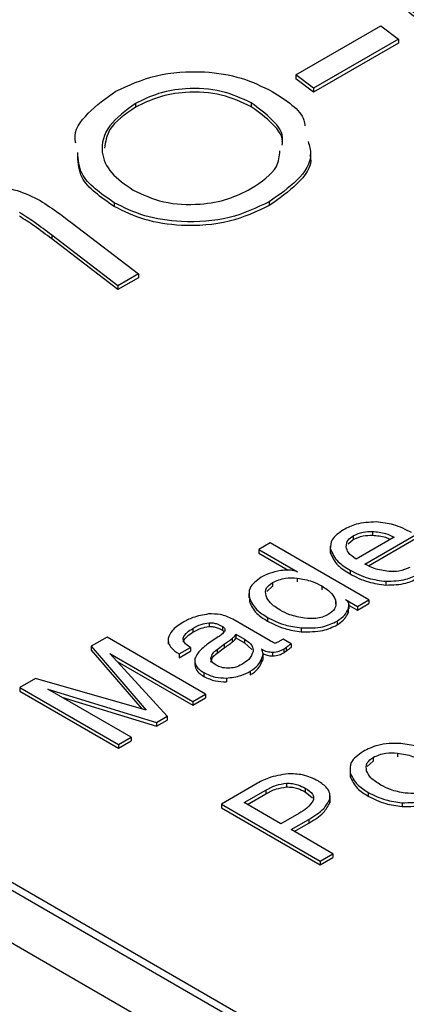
# Model space of a CAD drawing. Header units: millimetres. Extents: x 15756 to 16324, y 1603 to 1933.
# Tile 29 of 48: x 16254.11 to 16257.14, y 1868.52 to 1876.21. Entities that reach past the tile are written whole.
import ezdxf

# ---------------------------------------------------------------- set-up
doc = ezdxf.new("R2010")
doc.units = ezdxf.units.MM

msp = doc.modelspace()

# ---------------------------------------------------------------- linework, layer by layer
at = {"color": 7, "linetype": 'Continuous', "lineweight": 25}
for p, q in [((16256.2712, 1875.7822), (16256.9362, 1876.1661)), ((16256.9362, 1876.1661), (16257.0743, 1876.0612)), ((16257.0743, 1876.0612), (16256.4107, 1875.6781)), ((16257.0743, 1876.0318), (16256.4107, 1875.6487)), ((16257.0743, 1876.0612), (16257.0743, 1876.0318)), ((16256.4107, 1875.6781), (16256.2712, 1875.7822)), ((16256.2712, 1875.7822), (16256.2712, 1875.7528)), ((16256.4107, 1875.6487), (16256.2712, 1875.7528)), ((16256.4107, 1875.6781), (16256.4107, 1875.6487)), ((16255.019, 1875.5604), (16255.019, 1875.531)), ((16255.9235, 1875.5637), (16255.9235, 1875.5343)), ((16254.8515, 1874.7846), (16254.8515, 1874.7552)), ((16256.0627, 1874.7914), (16256.0627, 1874.762)), ((16254.5246, 1874.6239), (16255.0411, 1874.228)), ((16245.2801, 1874.478), (16263.436, 1863.9969)), ((16254.8801, 1874.1351), (16254.3636, 1874.5309)), ((16254.3636, 1874.5309), (16254.3636, 1874.5015)), ((16254.8801, 1874.1057), (16254.3636, 1874.5015)), ((16244.6496, 1874.4306), (16263.7415, 1863.4091)), ((16263.5887, 1863.9675), (16245.4328, 1874.4486)), ((16255.0411, 1874.228), (16254.8801, 1874.1351)), ((16255.0411, 1874.1986), (16254.8801, 1874.1057)), ((16255.0411, 1874.228), (16255.0411, 1874.1986)), ((16254.8801, 1874.1351), (16254.8801, 1874.1057)), ((16256.7207, 1872.1825), (16256.7207, 1872.1531)), ((16257.0394, 1872.1725), (16256.7424, 1872.0011)), ((16256.8121, 1871.9614), (16257.2074, 1872.1896)), ((16256.8402, 1871.9482), (16257.2074, 1872.1602)), ((16256.8715, 1872.2164), (16256.8715, 1872.187)), ((16256.0709, 1872.1268), (16255.9819, 1872.0755)), ((16256.8417, 1871.6818), (16256.0709, 1872.1268)), ((16256.54, 1872.1017), (16256.54, 1872.0686)), ((16256.6808, 1872.1194), (16256.7207, 1872.1531)), ((16255.9819, 1872.0755), (16256.2849, 1871.9006)), ((16255.9819, 1872.0755), (16255.9819, 1872.0461)), ((16255.9819, 1872.0461), (16256.211, 1871.9139)), ((16256.5412, 1872.0796), (16256.5412, 1872.0502)), ((16256.282, 1871.8524), (16256.282, 1871.823)), ((16256.6955, 1871.9146), (16256.6955, 1871.8852)), ((16256.0439, 1871.7465), (16256.0897, 1871.7888)), ((16256.0897, 1871.8182), (16256.0897, 1871.7888)), ((16256.4756, 1871.7905), (16256.4756, 1871.7611)), ((16256.9762, 1871.8271), (16256.9762, 1871.7977)), ((16255.9041, 1871.7318), (16255.9041, 1871.6988)), ((16255.9084, 1871.6972), (16255.9084, 1871.6678)), ((16256.5831, 1871.6785), (16256.5831, 1871.6491)), ((16256.6597, 1871.6842), (16256.7528, 1871.6305)), ((16256.6878, 1871.6117), (16256.6878, 1871.6448)), ((16256.6878, 1871.6386), (16256.7528, 1871.6011)), ((16256.7528, 1871.6305), (16256.8417, 1871.6818)), ((16256.7528, 1871.6011), (16256.8417, 1871.6524)), ((16256.7528, 1871.6305), (16256.7528, 1871.6011)), ((16256.8417, 1871.6818), (16256.8417, 1871.6524)), ((16256.0511, 1871.5449), (16256.0511, 1871.5155)), ((16256.6799, 1871.5802), (16256.6843, 1871.6118)), ((16256.6799, 1871.6096), (16256.6799, 1871.5802)), ((16255.5933, 1871.5031), (16255.5933, 1871.4737)), ((16255.6975, 1871.4752), (16255.6975, 1871.4458)), ((16256.0718, 1871.3618), (16255.7789, 1871.5309)), ((16256.5942, 1871.5161), (16256.5942, 1871.4867)), ((16254.796, 1871.3909), (16254.6718, 1871.3192)), ((16255.5668, 1870.9459), (16254.796, 1871.3909)), ((16255.4676, 1871.4591), (16255.4676, 1871.4297)), ((16255.6651, 1871.3925), (16255.6379, 1871.3746)), ((16255.6975, 1871.4458), (16255.7108, 1871.4329)), ((16255.804, 1871.4137), (16255.8714, 1871.3748)), ((16255.804, 1871.4137), (16255.804, 1871.3843)), ((16256.3141, 1871.463), (16256.3141, 1871.4336)), ((16254.6718, 1871.3192), (16255.1016, 1870.8208)), ((16254.6718, 1871.3192), (16254.6718, 1871.2898)), ((16255.2736, 1871.3696), (16255.2736, 1871.3366)), ((16255.6564, 1871.2942), (16255.7117, 1871.3356)), ((16255.7117, 1871.3356), (16255.7117, 1871.3062)), ((16255.7738, 1871.3809), (16255.7738, 1871.3515)), ((16255.804, 1871.3843), (16255.8714, 1871.3454)), ((16255.8714, 1871.3748), (16255.8714, 1871.3454)), ((16255.8714, 1871.3454), (16255.9277, 1871.2955)), ((16256.1728, 1871.3755), (16256.1306, 1871.3512)), ((16256.2349, 1871.3397), (16256.1728, 1871.3755)), ((16256.2349, 1871.3397), (16256.2349, 1871.3103)), ((16254.6718, 1871.2898), (16255.0679, 1870.8304)), ((16254.8184, 1871.2638), (16255.468, 1870.8888)), ((16255.2662, 1870.7723), (16254.8184, 1871.2638)), ((16255.3593, 1871.2596), (16255.4476, 1871.3106)), ((16255.3593, 1871.2303), (16255.4476, 1871.2812)), ((16255.3593, 1871.2596), (16255.3593, 1871.2303)), ((16255.4476, 1871.3106), (16255.4476, 1871.2812)), ((16255.6564, 1871.2648), (16255.7117, 1871.3062)), ((16255.6564, 1871.2942), (16255.6564, 1871.2648)), ((16256.0054, 1871.2958), (16256.0037, 1871.2968)), ((16256.0157, 1871.2333), (16256.0157, 1871.2663)), ((16256.0892, 1871.2731), (16256.0892, 1871.2437)), ((16256.1773, 1871.2982), (16256.1773, 1871.2689)), ((16256.196, 1871.3101), (16256.196, 1871.2807)), ((16254.8749, 1871.2018), (16255.468, 1870.8594)), ((16255.4813, 1871.2099), (16255.4813, 1871.1768)), ((16255.4826, 1871.1769), (16255.4867, 1871.1505)), ((16255.4867, 1871.1799), (16255.4867, 1871.1505)), ((16256.0003, 1871.2164), (16256.0003, 1871.187)), ((16255.5529, 1871.1136), (16255.5529, 1871.0842)), ((16255.916, 1871.1246), (16255.916, 1871.0952)), ((16254.2374, 1871.0684), (16254.1141, 1870.9972)), ((16255.1016, 1870.8208), (16254.2374, 1871.0684)), ((16255.7287, 1871.0716), (16255.7287, 1871.0422)), ((16254.1141, 1870.9972), (16254.8849, 1870.5522)), ((16254.1141, 1870.9972), (16254.1141, 1870.9678)), ((16254.1141, 1870.9678), (16254.8849, 1870.5228)), ((16254.3341, 1870.9843), (16255.1839, 1870.7248)), ((16254.9838, 1870.6093), (16254.3341, 1870.9843)), ((16255.468, 1870.8888), (16255.5668, 1870.9459)), ((16255.5668, 1870.9459), (16255.5668, 1870.9165)), ((16254.4422, 1870.9219), (16255.1839, 1870.6954)), ((16255.468, 1870.8594), (16255.5668, 1870.9165)), ((16255.468, 1870.8888), (16255.468, 1870.8594)), ((16255.1839, 1870.7248), (16255.2662, 1870.7723)), ((16255.1839, 1870.6954), (16255.2662, 1870.7429)), ((16255.1839, 1870.7248), (16255.1839, 1870.6954)), ((16255.2662, 1870.7723), (16255.2662, 1870.7429)), ((16254.8849, 1870.5522), (16254.9838, 1870.6093)), ((16254.8849, 1870.5228), (16254.9838, 1870.5799)), ((16254.8849, 1870.5522), (16254.8849, 1870.5228)), ((16254.9838, 1870.6093), (16254.9838, 1870.5799)), ((16257.0673, 1870.4856), (16257.0673, 1870.4562)), ((16256.8304, 1870.3801), (16256.876, 1870.4226)), ((16256.876, 1870.452), (16256.876, 1870.4226)), ((16256.6964, 1870.3319), (16256.6964, 1870.3025)), ((16255.9595, 1870.2424), (16255.6905, 1870.0871)), ((16256.1987, 1870.2498), (16256.1987, 1870.2204)), ((16255.8684, 1870.0985), (16256.0375, 1870.1962)), ((16255.8939, 1870.0838), (16256.0375, 1870.1668)), ((16256.0375, 1870.1962), (16256.0375, 1870.1668)), ((16256.3447, 1870.2116), (16256.3447, 1870.1822)), ((16256.3447, 1870.1822), (16256.4017, 1870.1345)), ((16256.8374, 1870.1782), (16256.8374, 1870.1488)), ((16255.6905, 1870.0871), (16256.4614, 1869.6421)), ((16255.6905, 1870.0871), (16255.6905, 1870.0577)), ((16256.155, 1869.9331), (16255.8684, 1870.0985)), ((16256.5368, 1870.0973), (16256.5365, 1870.1188)), ((16256.5368, 1870.1267), (16256.5368, 1870.0973)), ((16256.5393, 1870.1188), (16256.5393, 1870.1519)), ((16257.1022, 1870.0978), (16257.1022, 1870.0684)), ((16255.6905, 1870.0577), (16256.4614, 1869.6127)), ((16256.2949, 1870.0139), (16256.155, 1869.9331)), ((16256.2341, 1869.8874), (16256.3728, 1869.9675)), ((16256.2596, 1869.8728), (16256.3728, 1869.9381)), ((16256.3728, 1869.9675), (16256.3728, 1869.9381)), ((16256.5602, 1869.6992), (16256.2341, 1869.8874)), ((16256.4614, 1869.6421), (16256.5602, 1869.6992)), ((16256.5602, 1869.6992), (16256.5602, 1869.6698)), ((16256.4614, 1869.6127), (16256.5602, 1869.6698)), ((16256.4614, 1869.6421), (16256.4614, 1869.6127))]:
    msp.add_line(p, q, dxfattribs=at)
for points, knots in [([(16257.2888, 1876.1998), (16257.189, 1876.2721), (16257.0267, 1876.3897), (16257.0192, 1876.5377), (16257.0163, 1876.5947)], [0, 0, 0, 0, 0.614791, 1, 1, 1, 1]), ([(16257.2888, 1876.1704), (16257.189, 1876.2427), (16257.0267, 1876.3603), (16257.0192, 1876.5083), (16257.0163, 1876.5653)], [0, 0, 0, 0, 0.614791, 1, 1, 1, 1]), ([(16254.8637, 1875.6554), (16254.9645, 1875.7017), (16255.1658, 1875.7943), (16255.5339, 1875.8204), (16255.8559, 1875.7673), (16256.0097, 1875.6919), (16256.0866, 1875.6542)], [0, 0, 0, 0, 0.279833, 0.559175, 0.779462, 1, 1, 1, 1]), ([(16254.5526, 1875.2491), (16254.5502, 1875.2591), (16254.5307, 1875.3393), (16254.6359, 1875.4908), (16254.7878, 1875.6006), (16254.8637, 1875.6554)], [0, 0, 0, 0, 0.066295, 0.533124, 1, 1, 1, 1]), ([(16255.9235, 1875.5637), (16255.8494, 1875.5987), (16255.7016, 1875.6685), (16255.4271, 1875.686), (16255.1904, 1875.6438), (16255.0761, 1875.5882), (16255.019, 1875.5604)], [0, 0, 0, 0, 0.279859, 0.558954, 0.77938, 1, 1, 1, 1]), ([(16255.9235, 1875.5343), (16255.8494, 1875.5693), (16255.7016, 1875.6391), (16255.4271, 1875.6566), (16255.1904, 1875.6144), (16255.0761, 1875.5588), (16255.019, 1875.531)], [0, 0, 0, 0, 0.279859, 0.558954, 0.77938, 1, 1, 1, 1]), ([(16256.0866, 1875.6542), (16256.1971, 1875.5845), (16256.3253, 1875.5037), (16256.3407, 1875.3998), (16256.3428, 1875.3855)], [0, 0, 0, 0, 0.861521, 1, 1, 1, 1]), ([(16255.019, 1875.5604), (16254.9429, 1875.5047), (16254.7909, 1875.3934), (16254.7346, 1875.192), (16254.8146, 1875.0123), (16254.938, 1874.9266), (16254.9997, 1874.8837)], [0, 0, 0, 0, 0.279894, 0.559341, 0.779587, 1, 1, 1, 1]), ([(16256.1639, 1875.2625), (16256.1648, 1875.266), (16256.1791, 1875.3236), (16256.0968, 1875.4365), (16255.9812, 1875.5213), (16255.9235, 1875.5637)], [0, 0, 0, 0, 0.031439, 0.515782, 1, 1, 1, 1]), ([(16255.019, 1875.531), (16254.9384, 1875.4757), (16254.8015, 1875.3815), (16254.784, 1875.2603), (16254.7768, 1875.2104)], [0, 0, 0, 0, 0.588, 1, 1, 1, 1]), ([(16256.1639, 1875.2331), (16256.1648, 1875.2366), (16256.1791, 1875.2942), (16256.0968, 1875.4071), (16255.9812, 1875.4919), (16255.9235, 1875.5343)], [0, 0, 0, 0, 0.031439, 0.515782, 1, 1, 1, 1]), ([(16256.3676, 1875.2617), (16256.3776, 1875.2286), (16256.4086, 1875.1258), (16256.2968, 1874.9528), (16256.1408, 1874.8452), (16256.0627, 1874.7914)], [0, 0, 0, 0, 0.191415, 0.595438, 1, 1, 1, 1]), ([(16254.8515, 1874.7846), (16254.7479, 1874.8561), (16254.5802, 1874.9719), (16254.5709, 1875.1201), (16254.5674, 1875.1767)], [0, 0, 0, 0, 0.618424, 1, 1, 1, 1]), ([(16255.921, 1874.8942), (16256.003, 1874.9486), (16256.1339, 1875.0353), (16256.1438, 1875.1481), (16256.1475, 1875.1902)], [0, 0, 0, 0, 0.626593, 1, 1, 1, 1]), ([(16256.3821, 1875.1599), (16256.3842, 1875.1509), (16256.4028, 1875.0722), (16256.2929, 1874.9234), (16256.1395, 1874.8158), (16256.0627, 1874.762)], [0, 0, 0, 0, 0.060115, 0.529745, 1, 1, 1, 1]), ([(16254.8515, 1874.7552), (16254.7479, 1874.8268), (16254.5802, 1874.9425), (16254.5709, 1875.0907), (16254.5674, 1875.1473)], [0, 0, 0, 0, 0.618424, 1, 1, 1, 1]), ([(16253.3648, 1874.7902), (16253.4383, 1874.8263), (16253.5849, 1874.8986), (16253.8593, 1874.9257), (16254.1027, 1874.8875), (16254.2166, 1874.83), (16254.2736, 1874.8013)], [0, 0, 0, 0, 0.280269, 0.559464, 0.779395, 1, 1, 1, 1]), ([(16254.9997, 1874.8837), (16255.0754, 1874.848), (16255.2267, 1874.7766), (16255.508, 1874.7627), (16255.7486, 1874.8071), (16255.8635, 1874.8652), (16255.921, 1874.8942)], [0, 0, 0, 0, 0.279824, 0.558962, 0.779254, 1, 1, 1, 1]), ([(16254.2736, 1874.8013), (16254.3227, 1874.7692), (16254.4103, 1874.7119), (16254.4896, 1874.6508), (16254.5246, 1874.6239)], [0, 0, 0, 0, 0.559895, 1, 1, 1, 1]), ([(16256.0627, 1874.7914), (16255.964, 1874.7443), (16255.7668, 1874.6501), (16255.402, 1874.6233), (16255.0801, 1874.6717), (16254.9278, 1874.7469), (16254.8515, 1874.7846)], [0, 0, 0, 0, 0.27998, 0.559349, 0.779482, 1, 1, 1, 1]), ([(16254.3636, 1874.5309), (16254.3193, 1874.5651), (16254.2402, 1874.6261), (16254.1516, 1874.6827), (16254.1127, 1874.7075)], [0, 0, 0, 0, 0.560074, 1, 1, 1, 1]), ([(16256.0627, 1874.762), (16255.964, 1874.7149), (16255.7668, 1874.6207), (16255.402, 1874.5939), (16255.0801, 1874.6423), (16254.9278, 1874.7175), (16254.8515, 1874.7552)], [0, 0, 0, 0, 0.27998, 0.559349, 0.779482, 1, 1, 1, 1]), ([(16254.3636, 1874.5015), (16254.3193, 1874.5357), (16254.2402, 1874.5967), (16254.1516, 1874.6533), (16254.1127, 1874.6781)], [0, 0, 0, 0, 0.560074, 1, 1, 1, 1]), ([(16256.9, 1872.2906), (16256.8455, 1872.288), (16256.748, 1872.2834), (16256.6757, 1872.2459), (16256.6438, 1872.2294)], [0, 0, 0, 0, 0.557973, 1, 1, 1, 1]), ([(16257.1771, 1872.2071), (16257.1321, 1872.2305), (16257.0517, 1872.2724), (16256.9463, 1872.2851), (16256.9, 1872.2906)], [0, 0, 0, 0, 0.560309, 1, 1, 1, 1]), ([(16256.6438, 1872.2294), (16256.6081, 1872.2049), (16256.5444, 1872.1612), (16256.5422, 1872.1045), (16256.5412, 1872.0796)], [0, 0, 0, 0, 0.559758, 1, 1, 1, 1]), ([(16256.666, 1872.0976), (16256.6676, 1872.1154), (16256.6704, 1872.1473), (16256.7053, 1872.1717), (16256.7207, 1872.1825)], [0, 0, 0, 0, 0.559417, 1, 1, 1, 1]), ([(16256.7207, 1872.1825), (16256.7454, 1872.1942), (16256.7897, 1872.2152), (16256.8465, 1872.2161), (16256.8715, 1872.2164)], [0, 0, 0, 0, 0.559348, 1, 1, 1, 1]), ([(16256.7207, 1872.1531), (16256.7454, 1872.1648), (16256.7897, 1872.1858), (16256.8465, 1872.1867), (16256.8715, 1872.187)], [0, 0, 0, 0, 0.559348, 1, 1, 1, 1]), ([(16256.8715, 1872.2164), (16256.9068, 1872.213), (16256.9699, 1872.207), (16257.0181, 1872.183), (16257.0394, 1872.1725)], [0, 0, 0, 0, 0.55935, 1, 1, 1, 1]), ([(16256.8715, 1872.187), (16256.9072, 1872.1841), (16256.9586, 1872.1798), (16256.998, 1872.1612), (16257.01, 1872.1555)], [0, 0, 0, 0, 0.694321, 1, 1, 1, 1]), ([(16256.7424, 1872.0011), (16256.7193, 1872.0169), (16256.6779, 1872.0451), (16256.6696, 1872.0816), (16256.666, 1872.0976)], [0, 0, 0, 0, 0.559412, 1, 1, 1, 1]), ([(16256.5412, 1872.0796), (16256.557, 1872.0447), (16256.5853, 1871.9821), (16256.6617, 1871.9353), (16256.6955, 1871.9146)], [0, 0, 0, 0, 0.558235, 1, 1, 1, 1]), ([(16256.5412, 1872.0502), (16256.557, 1872.0153), (16256.5853, 1871.9527), (16256.6617, 1871.9059), (16256.6955, 1871.8852)], [0, 0, 0, 0, 0.558235, 1, 1, 1, 1]), ([(16256.9991, 1871.9034), (16256.9595, 1871.9093), (16256.8887, 1871.9199), (16256.8355, 1871.9487), (16256.8121, 1871.9614)], [0, 0, 0, 0, 0.5584056, 1, 1, 1, 1]), ([(16257.1622, 1871.9353), (16257.135, 1871.9233), (16257.0864, 1871.9019), (16257.0258, 1871.9029), (16256.9991, 1871.9034)], [0, 0, 0, 0, 0.558453, 1, 1, 1, 1]), ([(16256.0012, 1871.8584), (16255.9648, 1871.8317), (16255.8997, 1871.7839), (16255.9058, 1871.7237), (16255.9084, 1871.6972)], [0, 0, 0, 0, 0.558869, 1, 1, 1, 1]), ([(16256.1544, 1871.9109), (16256.1225, 1871.9042), (16256.0654, 1871.8924), (16256.0209, 1871.8688), (16256.0012, 1871.8584)], [0, 0, 0, 0, 0.559518, 1, 1, 1, 1]), ([(16256.0897, 1871.8182), (16256.1218, 1871.8323), (16256.1793, 1871.8575), (16256.2505, 1871.854), (16256.282, 1871.8524)], [0, 0, 0, 0, 0.558405, 1, 1, 1, 1]), ([(16256.2849, 1871.9006), (16256.274, 1871.9044), (16256.2522, 1871.9121), (16256.2063, 1871.9153), (16256.1741, 1871.9126), (16256.1544, 1871.9109)], [0, 0, 0, 0, 0.279627, 0.559724, 1, 1, 1, 1]), ([(16256.282, 1871.8524), (16256.3227, 1871.8455), (16256.3956, 1871.8332), (16256.4511, 1871.8036), (16256.4756, 1871.7905)], [0, 0, 0, 0, 0.558971, 1, 1, 1, 1]), ([(16256.6955, 1871.9146), (16256.741, 1871.8905), (16256.8223, 1871.8474), (16256.9292, 1871.8333), (16256.9762, 1871.8271)], [0, 0, 0, 0, 0.5605811, 1, 1, 1, 1]), ([(16256.6955, 1871.8852), (16256.741, 1871.8611), (16256.8223, 1871.818), (16256.9292, 1871.8039), (16256.9762, 1871.7977)], [0, 0, 0, 0, 0.5605811, 1, 1, 1, 1]), ([(16256.9762, 1871.8271), (16257.0306, 1871.8287), (16257.128, 1871.8317), (16257.2006, 1871.8685), (16257.2327, 1871.8847)], [0, 0, 0, 0, 0.558221, 1, 1, 1, 1]), ([(16256.9762, 1871.7977), (16257.0306, 1871.7993), (16257.128, 1871.8023), (16257.2006, 1871.8391), (16257.2327, 1871.8553)], [0, 0, 0, 0, 0.558221, 1, 1, 1, 1]), ([(16256.0392, 1871.7124), (16256.0358, 1871.7345), (16256.0296, 1871.7738), (16256.0713, 1871.8047), (16256.0897, 1871.8182)], [0, 0, 0, 0, 0.559734, 1, 1, 1, 1]), ([(16256.4756, 1871.7905), (16256.504, 1871.7721), (16256.5546, 1871.7393), (16256.5744, 1871.6971), (16256.5831, 1871.6785)], [0, 0, 0, 0, 0.56, 1, 1, 1, 1]), ([(16256.1495, 1871.6022), (16256.1208, 1871.6202), (16256.0696, 1871.6524), (16256.0485, 1871.6941), (16256.0392, 1871.7124)], [0, 0, 0, 0, 0.5602938, 1, 1, 1, 1]), ([(16255.9084, 1871.6972), (16255.9238, 1871.6651), (16255.9513, 1871.6079), (16256.0206, 1871.5642), (16256.0511, 1871.5449)], [0, 0, 0, 0, 0.559007, 1, 1, 1, 1]), ([(16255.9084, 1871.6678), (16255.9238, 1871.6357), (16255.9513, 1871.5785), (16256.0206, 1871.5348), (16256.0511, 1871.5155)], [0, 0, 0, 0, 0.559007, 1, 1, 1, 1]), ([(16256.5831, 1871.6785), (16256.5856, 1871.6552), (16256.59, 1871.6134), (16256.5446, 1871.5813), (16256.5246, 1871.5672)], [0, 0, 0, 0, 0.55903, 1, 1, 1, 1]), ([(16256.6799, 1871.6096), (16256.6849, 1871.6243), (16256.6918, 1871.6447), (16256.6789, 1871.6707), (16256.6661, 1871.6797), (16256.6597, 1871.6842)], [0, 0, 0, 0, 0.558985, 0.779566, 1, 1, 1, 1]), ([(16255.5905, 1871.5719), (16255.5476, 1871.5643), (16255.4707, 1871.5506), (16255.4132, 1871.5185), (16255.3877, 1871.5043)], [0, 0, 0, 0, 0.5579385, 1, 1, 1, 1]), ([(16255.7789, 1871.5309), (16255.748, 1871.5457), (16255.6927, 1871.572), (16255.6217, 1871.5719), (16255.5905, 1871.5719)], [0, 0, 0, 0, 0.5595, 1, 1, 1, 1]), ([(16256.0511, 1871.5449), (16256.0942, 1871.5229), (16256.1712, 1871.4836), (16256.2704, 1871.4693), (16256.3141, 1871.463)], [0, 0, 0, 0, 0.559928, 1, 1, 1, 1]), ([(16256.3405, 1871.5385), (16256.3004, 1871.546), (16256.2286, 1871.5595), (16256.1737, 1871.5892), (16256.1495, 1871.6022)], [0, 0, 0, 0, 0.558887, 1, 1, 1, 1]), ([(16256.5246, 1871.5672), (16256.5104, 1871.5602), (16256.4821, 1871.5462), (16256.4175, 1871.5338), (16256.3697, 1871.5367), (16256.3405, 1871.5385)], [0, 0, 0, 0, 0.280333, 0.560484, 1, 1, 1, 1]), ([(16256.5942, 1871.5161), (16256.617, 1871.5316), (16256.6578, 1871.5592), (16256.6731, 1871.5942), (16256.6799, 1871.6096)], [0, 0, 0, 0, 0.559583, 1, 1, 1, 1]), ([(16256.5942, 1871.4867), (16256.617, 1871.5022), (16256.6578, 1871.5298), (16256.6731, 1871.5648), (16256.6799, 1871.5802)], [0, 0, 0, 0, 0.559583, 1, 1, 1, 1]), ([(16255.3877, 1871.5043), (16255.356, 1871.4841), (16255.2995, 1871.4481), (16255.2822, 1871.4009), (16255.2745, 1871.3801)], [0, 0, 0, 0, 0.5603192, 1, 1, 1, 1]), ([(16255.4676, 1871.4591), (16255.4878, 1871.4706), (16255.5239, 1871.4911), (16255.5721, 1871.4994), (16255.5933, 1871.5031)], [0, 0, 0, 0, 0.561538, 1, 1, 1, 1]), ([(16255.4676, 1871.4297), (16255.4878, 1871.4412), (16255.5239, 1871.4617), (16255.5721, 1871.47), (16255.5933, 1871.4737)], [0, 0, 0, 0, 0.561538, 1, 1, 1, 1]), ([(16255.5933, 1871.5031), (16255.6044, 1871.5031), (16255.6267, 1871.503), (16255.6635, 1871.4931), (16255.6846, 1871.482), (16255.6975, 1871.4752)], [0, 0, 0, 0, 0.279472, 0.559582, 1, 1, 1, 1]), ([(16255.5933, 1871.4737), (16255.6044, 1871.4737), (16255.6267, 1871.4736), (16255.6635, 1871.4637), (16255.6846, 1871.4526), (16255.6975, 1871.4458)], [0, 0, 0, 0, 0.279472, 0.559582, 1, 1, 1, 1]), ([(16255.6975, 1871.4752), (16255.7062, 1871.469), (16255.7219, 1871.458), (16255.7176, 1871.4442), (16255.7157, 1871.4381)], [0, 0, 0, 0, 0.559659, 1, 1, 1, 1]), ([(16256.0511, 1871.5155), (16256.0942, 1871.4935), (16256.1712, 1871.4542), (16256.2704, 1871.4399), (16256.3141, 1871.4336)], [0, 0, 0, 0, 0.559928, 1, 1, 1, 1]), ([(16256.3141, 1871.463), (16256.3731, 1871.462), (16256.4786, 1871.4602), (16256.5588, 1871.499), (16256.5942, 1871.5161)], [0, 0, 0, 0, 0.558629, 1, 1, 1, 1]), ([(16256.3141, 1871.4336), (16256.3731, 1871.4326), (16256.4786, 1871.4308), (16256.5588, 1871.4696), (16256.5942, 1871.4867)], [0, 0, 0, 0, 0.558629, 1, 1, 1, 1]), ([(16255.3908, 1871.3832), (16255.3998, 1871.3992), (16255.4158, 1871.4278), (16255.4517, 1871.4495), (16255.4676, 1871.4591)], [0, 0, 0, 0, 0.558427, 1, 1, 1, 1]), ([(16255.3908, 1871.3538), (16255.3998, 1871.3698), (16255.4158, 1871.3984), (16255.4517, 1871.4201), (16255.4676, 1871.4297)], [0, 0, 0, 0, 0.558427, 1, 1, 1, 1]), ([(16255.7157, 1871.4381), (16255.7081, 1871.4289), (16255.6944, 1871.4125), (16255.674, 1871.3986), (16255.6651, 1871.3925)], [0, 0, 0, 0, 0.559227, 1, 1, 1, 1]), ([(16255.7738, 1871.3809), (16255.7812, 1871.3865), (16255.7944, 1871.3965), (16255.8011, 1871.4085), (16255.804, 1871.4137)], [0, 0, 0, 0, 0.562067, 1, 1, 1, 1]), ([(16255.2745, 1871.3801), (16255.2743, 1871.3675), (16255.2738, 1871.3423), (16255.3007, 1871.2993), (16255.3371, 1871.2747), (16255.3593, 1871.2596)], [0, 0, 0, 0, 0.280064, 0.560216, 1, 1, 1, 1]), ([(16255.4476, 1871.3106), (16255.4293, 1871.3224), (16255.3967, 1871.3433), (16255.3926, 1871.371), (16255.3908, 1871.3832)], [0, 0, 0, 0, 0.562271, 1, 1, 1, 1]), ([(16255.557, 1871.3169), (16255.5437, 1871.3057), (16255.52, 1871.2858), (16255.5048, 1871.2632), (16255.4981, 1871.2533)], [0, 0, 0, 0, 0.56, 1, 1, 1, 1]), ([(16255.6379, 1871.3746), (16255.622, 1871.3642), (16255.5937, 1871.3456), (16255.5682, 1871.3256), (16255.557, 1871.3169)], [0, 0, 0, 0, 0.560027, 1, 1, 1, 1]), ([(16255.7117, 1871.3356), (16255.7238, 1871.3438), (16255.7455, 1871.3585), (16255.7651, 1871.374), (16255.7738, 1871.3809)], [0, 0, 0, 0, 0.560031, 1, 1, 1, 1]), ([(16255.7117, 1871.3062), (16255.7238, 1871.3144), (16255.7455, 1871.3291), (16255.7651, 1871.3446), (16255.7738, 1871.3515)], [0, 0, 0, 0, 0.560031, 1, 1, 1, 1]), ([(16255.7738, 1871.3515), (16255.7812, 1871.3571), (16255.7944, 1871.3671), (16255.8011, 1871.3791), (16255.804, 1871.3843)], [0, 0, 0, 0, 0.562067, 1, 1, 1, 1]), ([(16255.8714, 1871.3748), (16255.8942, 1871.359), (16255.935, 1871.3308), (16255.937, 1871.2943), (16255.9379, 1871.2783)], [0, 0, 0, 0, 0.55948, 1, 1, 1, 1]), ([(16256.1047, 1871.3448), (16256.0983, 1871.3478), (16256.0868, 1871.3531), (16256.0764, 1871.3592), (16256.0718, 1871.3618)], [0, 0, 0, 0, 0.559398, 1, 1, 1, 1]), ([(16256.1306, 1871.3512), (16256.1265, 1871.3491), (16256.1207, 1871.3462), (16256.1112, 1871.3443), (16256.1069, 1871.3446), (16256.1047, 1871.3448)], [0, 0, 0, 0, 0.5588547, 0.7796243, 1, 1, 1, 1]), ([(16256.196, 1871.3101), (16256.2032, 1871.3156), (16256.2161, 1871.3255), (16256.2291, 1871.3354), (16256.2349, 1871.3397)], [0, 0, 0, 0, 0.559995, 1, 1, 1, 1]), ([(16255.4981, 1871.2533), (16255.4905, 1871.2398), (16255.4768, 1871.2158), (16255.4837, 1871.1908), (16255.4867, 1871.1799)], [0, 0, 0, 0, 0.559814, 1, 1, 1, 1]), ([(16255.6082, 1871.224), (16255.6119, 1871.2384), (16255.6186, 1871.264), (16255.6448, 1871.285), (16255.6564, 1871.2942)], [0, 0, 0, 0, 0.559074, 1, 1, 1, 1]), ([(16255.6082, 1871.1946), (16255.6119, 1871.209), (16255.6186, 1871.2347), (16255.6448, 1871.2556), (16255.6564, 1871.2648)], [0, 0, 0, 0, 0.559074, 1, 1, 1, 1]), ([(16255.9379, 1871.2783), (16255.9299, 1871.2569), (16255.9155, 1871.2187), (16255.8698, 1871.1902), (16255.8496, 1871.1775)], [0, 0, 0, 0, 0.5584851, 1, 1, 1, 1]), ([(16256.0003, 1871.2164), (16256.0081, 1871.2312), (16256.022, 1871.2576), (16256.0105, 1871.2842), (16256.0054, 1871.2958)], [0, 0, 0, 0, 0.560272, 1, 1, 1, 1]), ([(16256.0037, 1871.2968), (16256.0175, 1871.2896), (16256.0422, 1871.2768), (16256.0749, 1871.2742), (16256.0892, 1871.2731)], [0, 0, 0, 0, 0.560527, 1, 1, 1, 1]), ([(16256.0157, 1871.2624), (16256.0259, 1871.2573), (16256.0469, 1871.2466), (16256.0748, 1871.2447), (16256.0892, 1871.2437)], [0, 0, 0, 0, 0.480876, 1, 1, 1, 1]), ([(16256.0892, 1871.2731), (16256.108, 1871.2752), (16256.1416, 1871.2789), (16256.1663, 1871.2923), (16256.1773, 1871.2982)], [0, 0, 0, 0, 0.558035, 1, 1, 1, 1]), ([(16256.0892, 1871.2437), (16256.108, 1871.2458), (16256.1416, 1871.2495), (16256.1663, 1871.2629), (16256.1773, 1871.2689)], [0, 0, 0, 0, 0.558035, 1, 1, 1, 1]), ([(16256.1773, 1871.2982), (16256.1808, 1871.3004), (16256.1872, 1871.3043), (16256.1933, 1871.3083), (16256.196, 1871.3101)], [0, 0, 0, 0, 0.559971, 1, 1, 1, 1]), ([(16256.1773, 1871.2689), (16256.1808, 1871.271), (16256.1872, 1871.2749), (16256.1933, 1871.2789), (16256.196, 1871.2807)], [0, 0, 0, 0, 0.559971, 1, 1, 1, 1]), ([(16256.196, 1871.2807), (16256.2032, 1871.2863), (16256.2161, 1871.2961), (16256.2291, 1871.306), (16256.2349, 1871.3103)], [0, 0, 0, 0, 0.559995, 1, 1, 1, 1]), ([(16255.4867, 1871.1799), (16255.4947, 1871.166), (16255.5089, 1871.1412), (16255.5395, 1871.1221), (16255.5529, 1871.1136)], [0, 0, 0, 0, 0.559278, 1, 1, 1, 1]), ([(16255.6501, 1871.1717), (16255.637, 1871.1801), (16255.6138, 1871.1953), (16255.6099, 1871.2152), (16255.6082, 1871.224)], [0, 0, 0, 0, 0.560424, 1, 1, 1, 1]), ([(16255.7441, 1871.1473), (16255.7241, 1871.1488), (16255.6881, 1871.1513), (16255.6617, 1871.1654), (16255.6501, 1871.1717)], [0, 0, 0, 0, 0.557717, 1, 1, 1, 1]), ([(16255.8496, 1871.1775), (16255.8324, 1871.1688), (16255.8017, 1871.1533), (16255.7617, 1871.1491), (16255.7441, 1871.1473)], [0, 0, 0, 0, 0.560005, 1, 1, 1, 1]), ([(16255.916, 1871.1246), (16255.9383, 1871.1398), (16255.978, 1871.167), (16255.9935, 1871.2013), (16256.0003, 1871.2164)], [0, 0, 0, 0, 0.559518, 1, 1, 1, 1]), ([(16255.916, 1871.0952), (16255.9383, 1871.1104), (16255.978, 1871.1376), (16255.9935, 1871.1719), (16256.0003, 1871.187)], [0, 0, 0, 0, 0.559518, 1, 1, 1, 1]), ([(16256.0003, 1871.187), (16256.01, 1871.2018), (16256.0201, 1871.2171), (16256.0154, 1871.2326), (16256.0152, 1871.2332)], [0, 0, 0, 0, 0.961305, 1, 1, 1, 1]), ([(16255.4867, 1871.1505), (16255.4947, 1871.1366), (16255.5089, 1871.1118), (16255.5395, 1871.0927), (16255.5529, 1871.0842)], [0, 0, 0, 0, 0.559278, 1, 1, 1, 1]), ([(16255.5529, 1871.1136), (16255.5817, 1871.0997), (16255.633, 1871.0748), (16255.6994, 1871.0725), (16255.7287, 1871.0716)], [0, 0, 0, 0, 0.55967, 1, 1, 1, 1]), ([(16255.5529, 1871.0842), (16255.5817, 1871.0703), (16255.633, 1871.0454), (16255.6994, 1871.0431), (16255.7287, 1871.0422)], [0, 0, 0, 0, 0.55967, 1, 1, 1, 1]), ([(16255.7287, 1871.0716), (16255.7684, 1871.076), (16255.8396, 1871.084), (16255.8926, 1871.1122), (16255.916, 1871.1246)], [0, 0, 0, 0, 0.558388, 1, 1, 1, 1]), ([(16257.0913, 1870.5599), (16257.0609, 1870.5608), (16257.0001, 1870.5628), (16256.8936, 1870.545), (16256.8336, 1870.5156), (16256.797, 1870.4976)], [0, 0, 0, 0, 0.280326, 0.560554, 1, 1, 1, 1]), ([(16257.3612, 1870.4805), (16257.3169, 1870.5025), (16257.2376, 1870.5418), (16257.136, 1870.5543), (16257.0913, 1870.5599)], [0, 0, 0, 0, 0.559695, 1, 1, 1, 1]), ([(16256.797, 1870.4976), (16256.7591, 1870.4703), (16256.6913, 1870.4213), (16256.6949, 1870.3593), (16256.6964, 1870.3319)], [0, 0, 0, 0, 0.559041, 1, 1, 1, 1]), ([(16256.876, 1870.452), (16256.908, 1870.466), (16256.9652, 1870.4912), (16257.0361, 1870.4873), (16257.0673, 1870.4856)], [0, 0, 0, 0, 0.5584935, 1, 1, 1, 1]), ([(16257.0673, 1870.4856), (16257.1082, 1870.4787), (16257.1813, 1870.4663), (16257.2372, 1870.4368), (16257.2619, 1870.4237)], [0, 0, 0, 0, 0.559073, 1, 1, 1, 1]), ([(16256.8255, 1870.346), (16256.8222, 1870.3681), (16256.8163, 1870.4074), (16256.8578, 1870.4384), (16256.876, 1870.452)], [0, 0, 0, 0, 0.5597366, 1, 1, 1, 1]), ([(16256.2108, 1870.3236), (16256.1575, 1870.3151), (16256.0618, 1870.2997), (16255.9909, 1870.26), (16255.9595, 1870.2424)], [0, 0, 0, 0, 0.557636, 1, 1, 1, 1]), ([(16256.4455, 1870.2675), (16256.4073, 1870.2864), (16256.3391, 1870.3203), (16256.25, 1870.3226), (16256.2108, 1870.3236)], [0, 0, 0, 0, 0.560081, 1, 1, 1, 1]), ([(16256.6964, 1870.3319), (16256.7111, 1870.2996), (16256.7373, 1870.2416), (16256.8068, 1870.1976), (16256.8374, 1870.1782)], [0, 0, 0, 0, 0.559024, 1, 1, 1, 1]), ([(16256.9358, 1870.2355), (16256.9071, 1870.2535), (16256.8559, 1870.2858), (16256.8348, 1870.3276), (16256.8255, 1870.346)], [0, 0, 0, 0, 0.560272, 1, 1, 1, 1]), ([(16256.0375, 1870.1962), (16256.0635, 1870.2106), (16256.1098, 1870.2363), (16256.1716, 1870.2457), (16256.1987, 1870.2498)], [0, 0, 0, 0, 0.561206, 1, 1, 1, 1]), ([(16256.1987, 1870.2498), (16256.2143, 1870.2497), (16256.2453, 1870.2494), (16256.297, 1870.2364), (16256.3266, 1870.221), (16256.3447, 1870.2116)], [0, 0, 0, 0, 0.279772, 0.559828, 1, 1, 1, 1]), ([(16256.5368, 1870.1267), (16256.5381, 1870.1413), (16256.5407, 1870.1704), (16256.514, 1870.2214), (16256.4715, 1870.25), (16256.4455, 1870.2675)], [0, 0, 0, 0, 0.28025, 0.560429, 1, 1, 1, 1]), ([(16256.6964, 1870.3025), (16256.7111, 1870.2702), (16256.7373, 1870.2122), (16256.8068, 1870.1682), (16256.8374, 1870.1488)], [0, 0, 0, 0, 0.559024, 1, 1, 1, 1]), ([(16256.0375, 1870.1668), (16256.0635, 1870.1812), (16256.1098, 1870.2069), (16256.1716, 1870.2163), (16256.1987, 1870.2204)], [0, 0, 0, 0, 0.561206, 1, 1, 1, 1]), ([(16256.1987, 1870.2204), (16256.2143, 1870.2203), (16256.2453, 1870.22), (16256.297, 1870.207), (16256.3266, 1870.1916), (16256.3447, 1870.1822)], [0, 0, 0, 0, 0.279772, 0.559828, 1, 1, 1, 1]), ([(16256.3447, 1870.2116), (16256.368, 1870.1966), (16256.4096, 1870.1699), (16256.4101, 1870.1344), (16256.4103, 1870.1188)], [0, 0, 0, 0, 0.561122, 1, 1, 1, 1]), ([(16256.8374, 1870.1782), (16256.8808, 1870.1562), (16256.9582, 1870.1169), (16257.0582, 1870.1037), (16257.1022, 1870.0978)], [0, 0, 0, 0, 0.5599039, 1, 1, 1, 1]), ([(16257.1268, 1870.1723), (16257.0866, 1870.1796), (16257.0148, 1870.1928), (16256.96, 1870.2224), (16256.9358, 1870.2355)], [0, 0, 0, 0, 0.558821, 1, 1, 1, 1]), ([(16257.3109, 1870.201), (16257.2967, 1870.194), (16257.2684, 1870.18), (16257.2039, 1870.1673), (16257.156, 1870.1704), (16257.1268, 1870.1723)], [0, 0, 0, 0, 0.280317, 0.56053, 1, 1, 1, 1]), ([(16256.4103, 1870.1188), (16256.3955, 1870.0967), (16256.3691, 1870.0572), (16256.3177, 1870.0271), (16256.2949, 1870.0139)], [0, 0, 0, 0, 0.558045, 1, 1, 1, 1]), ([(16256.3728, 1869.9675), (16256.4156, 1869.9933), (16256.492, 1870.0392), (16256.5231, 1870.1), (16256.5368, 1870.1267)], [0, 0, 0, 0, 0.561079, 1, 1, 1, 1]), ([(16256.3728, 1869.9381), (16256.4156, 1869.9639), (16256.492, 1870.0098), (16256.5231, 1870.0706), (16256.5368, 1870.0973)], [0, 0, 0, 0, 0.561079, 1, 1, 1, 1]), ([(16256.8374, 1870.1488), (16256.8808, 1870.1268), (16256.9582, 1870.0875), (16257.0582, 1870.0743), (16257.1022, 1870.0684)], [0, 0, 0, 0, 0.5599039, 1, 1, 1, 1]), ([(16257.1022, 1870.0978), (16257.1629, 1870.0977), (16257.2716, 1870.0974), (16257.3537, 1870.1376), (16257.3899, 1870.1553)], [0, 0, 0, 0, 0.558585, 1, 1, 1, 1]), ([(16257.1022, 1870.0684), (16257.1629, 1870.0683), (16257.2716, 1870.068), (16257.3537, 1870.1082), (16257.3899, 1870.1259)], [0, 0, 0, 0, 0.558585, 1, 1, 1, 1])]:
    msp.add_open_spline(points, degree=3, knots=knots, dxfattribs=at)

doc.saveas('drawing.dxf')
